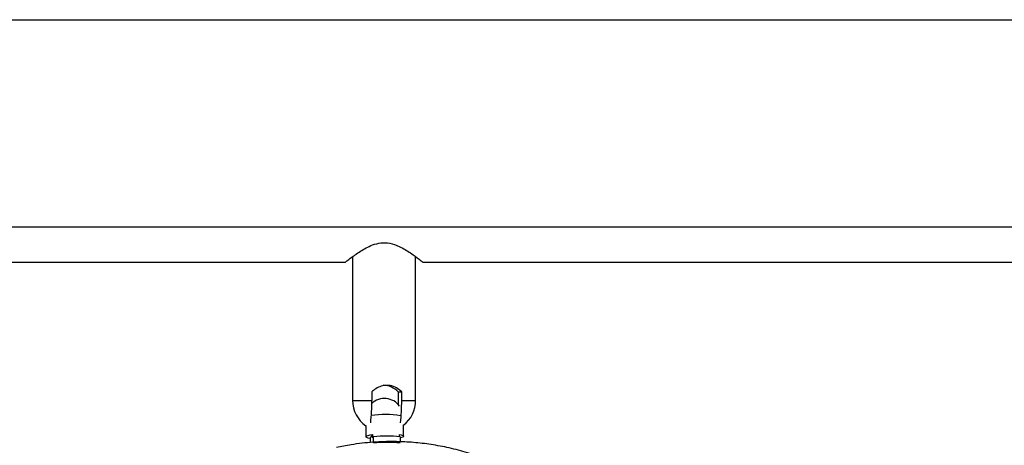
# Model space of a CAD drawing. Header units: millimetres. Extents: x 351 to 1003, y 470 to 672.
# Tile 10 of 18: x 664 to 705, y 493 to 511. Entities that reach past the tile are written whole.
import ezdxf

# ---------------------------------------------------------------- set-up
doc = ezdxf.new("R2010")
doc.units = ezdxf.units.MM

msp = doc.modelspace()

# ---------------------------------------------------------------- linework, layer by layer
at = {"color": 7, "linetype": 'Continuous', "lineweight": 25}
for p, q in [((509.142, 510.831), (809.142, 510.831)), ((509.142, 502.287), (809.142, 502.287)), ((659.83, 500.831), (677.542, 500.831)), ((677.842, 501.059), (677.842, 495.131)), ((680.442, 495.131), (680.442, 501.058)), ((680.726, 500.831), (757.542, 500.831)), ((678.631, 495.477), (678.631, 495.131)), ((679.722, 495.477), (679.866, 495.477)), ((679.722, 495.477), (679.722, 494.965)), ((679.866, 495.131), (679.866, 495.477)), ((678.383, 494.095), (678.39, 493.629)), ((679.945, 493.65), (679.938, 494.123)), ((678.569, 493.56), (678.67, 493.72)), ((678.569, 493.56), (678.571, 493.423)), ((678.672, 493.583), (678.67, 493.72)), ((678.672, 493.583), (678.704, 493.633)), ((678.707, 493.374), (678.704, 493.633)), ((679.765, 493.72), (679.767, 493.636)), ((679.799, 493.633), (679.802, 493.422))]:
    msp.add_line(p, q, dxfattribs=at)
at = {"color": 8, "linetype": 'Continuous', "lineweight": 25}
for p, q in [((677.842, 495.131), (678.631, 495.131)), ((679.866, 495.131), (680.442, 495.131))]:
    msp.add_line(p, q, dxfattribs=at)
at = {"color": 7, "linetype": 'Continuous', "lineweight": 25, "flags": 128}
for points in [[(678.569, 493.56), (678.484, 493.577), (678.425, 493.596), (678.394, 493.618), (678.393, 493.64), (678.422, 493.662), (678.479, 493.683), (678.563, 493.703), (678.67, 493.72)], [(679.765, 493.72), (679.851, 493.703), (679.91, 493.683), (679.941, 493.662), (679.941, 493.64), (679.913, 493.618), (679.855, 493.596), (679.8, 493.583)]]:
    msp.add_lwpolyline(points, dxfattribs=at)
at = {"color": 7, "linetype": 'Continuous', "lineweight": 25}
for centre, radius, start, end in [((679.104, 494.919), 0.833, 42.1018, 89.9745), ((679.156, 494.431), 0.778, 36.7963, 132.5843), ((679.142, 495.131), 1.3, 180, 234.3088), ((670.652, 495.047), 7.98, 353.9124, 0.605), ((671.886, 495.047), 7.98, 353.9124, 0.605), ((679.142, 495.131), 1.3, 307.7874, 0), ((679.199, 490.694), 3.855, 80.7777, 98.7369), ((679.251, 487.112), 6.544, 85.1998, 94.8002), ((679.255, 486.853), 6.544, 85.1998, 94.8002)]:
    msp.add_arc(centre, radius, start, end, dxfattribs=at)
for points, knots in [([(677.542, 500.831), (677.555, 500.842), (677.581, 500.863), (677.796, 501.031), (678.143, 501.281), (678.574, 501.526), (679.007, 501.642), (679.397, 501.625), (679.83, 501.467), (680.258, 501.201), (680.575, 500.964), (680.732, 500.839), (680.728, 500.843), (680.726, 500.844)], [0, 0, 0, 0, 0.086616, 0.172878, 0.289288, 0.407454, 0.475264, 0.543522, 0.622712, 0.741033, 0.862316, 0.948653, 1, 1, 1, 1]), ([(679.866, 495.477), (679.8, 495.539), (679.67, 495.664), (679.405, 495.754), (679.137, 495.754), (678.895, 495.68), (678.732, 495.576), (678.652, 495.498), (678.631, 495.477)], [0, 0, 0, 0, 0.204414, 0.40984, 0.591042, 0.757004, 0.934239, 1, 1, 1, 1]), ([(690.656, 484.529), (690.64, 484.597), (690.603, 484.761), (690.507, 485.134), (690.345, 485.668), (690.095, 486.327), (689.777, 487.021), (689.398, 487.713), (688.955, 488.398), (688.463, 489.051), (687.923, 489.672), (687.332, 490.263), (686.69, 490.82), (685.997, 491.339), (685.255, 491.817), (684.493, 492.23), (683.728, 492.578), (682.973, 492.859), (682.215, 493.084), (681.462, 493.252), (680.724, 493.364), (680.01, 493.425), (679.33, 493.438), (678.74, 493.413), (678.229, 493.365), (677.725, 493.297), (677.374, 493.225), (677.17, 493.183)], [0, 0, 0, 0, 0.011574, 0.028293, 0.064806, 0.106029, 0.147131, 0.192919, 0.238261, 0.283714, 0.329722, 0.376558, 0.424406, 0.473391, 0.523587, 0.575021, 0.621655, 0.667871, 0.713227, 0.757326, 0.799853, 0.840525, 0.878816, 0.914811, 0.939943, 0.965087, 1, 1, 1, 1])]:
    msp.add_open_spline(points, degree=3, knots=knots, dxfattribs=at)

doc.saveas('drawing.dxf')
